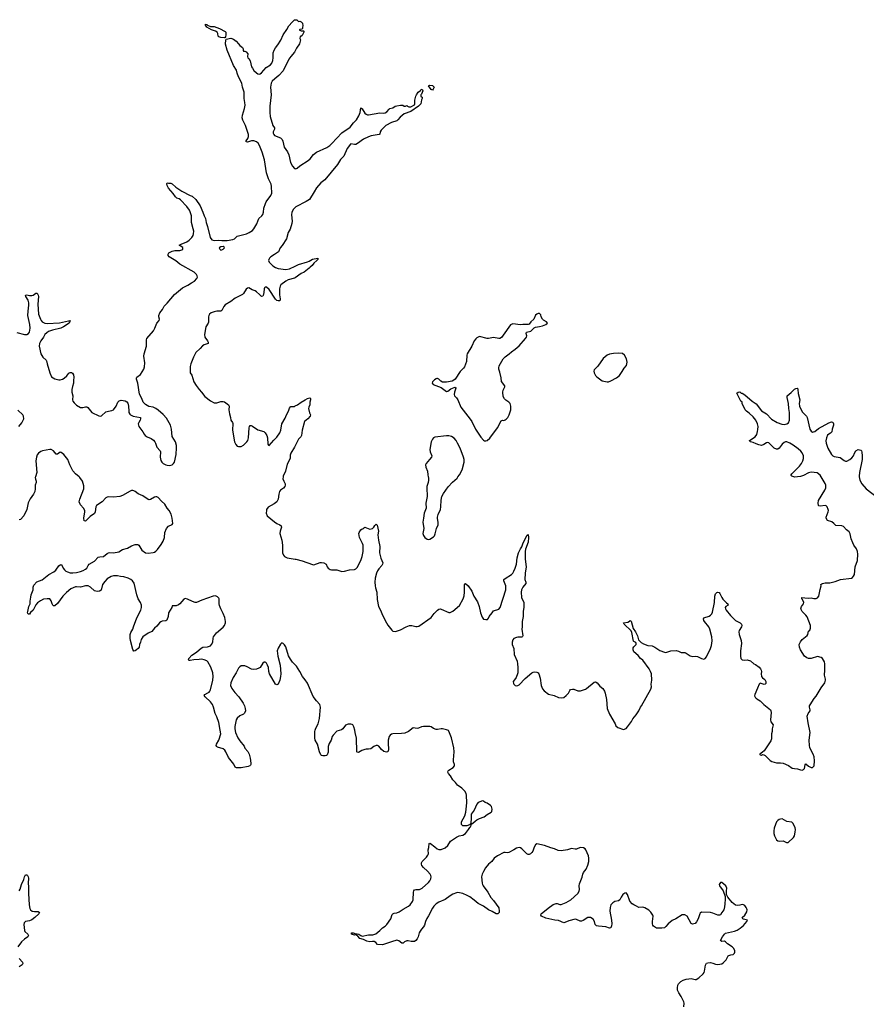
# Model space of a CAD drawing. Header units: inches. Extents: x 1954800 to 2060275, y 904969 to 1016298.
# Tile 19 of 77: x 1995677 to 2008956, y 931731 to 947167. Entities that reach past the tile are written whole.
import ezdxf

# ---------------------------------------------------------------- set-up
doc = ezdxf.new("R2010")
doc.units = ezdxf.units.IN
doc.header["$MEASUREMENT"] = 0
for name, color, linetype in [('B9993', 7, 'Continuous'), ('B9994', 7, 'Continuous'), ('C0903', 7, 'Continuous'), ('C0904', 7, 'Continuous')]:
    doc.layers.add(name, color=color, linetype=linetype)

msp = doc.modelspace()

# ---------------------------------------------------------------- linework, layer by layer
at = {"layer": 'B9993', "color": 6, "elevation": 600}
for points in [[(1995925, 940000), (1995922, 939990), (1995924, 939964), (1995936, 939930), (1995935, 939910), (1995921, 939870), (1995920, 939810), (1995913, 939770), (1995895, 939730), (1995842, 939658), (1995808, 939592), (1995788, 939490), (1995741, 939390), (1995690, 939334), (1995670, 939324)], [(2000000, 937051), (1999956, 937096), (1999923, 937143), (1999895, 937195), (1999850, 937333), (1999830, 937369), (1999810, 937389), (1999790, 937398), (1999770, 937375), (1999730, 937313), (1999718, 937270), (1999725, 937190), (1999761, 937050), (1999771, 936910), (1999770, 936870), (1999756, 936810), (1999730, 936749), (1999710, 936739), (1999689, 936750), (1999597, 936910), (1999584, 936950), (1999579, 937010), (1999566, 937050), (1999550, 937078), (1999536, 937090), (1999530, 937095), (1999510, 937096), (1999490, 937079), (1999447, 937013), (1999430, 937001), (1999390, 936984), (1999338, 936982), (1999313, 936987), (1999244, 937024), (1999210, 937036), (1999170, 937039), (1999150, 937035), (1999130, 937024), (1999110, 937000), (1999073, 936930), (1999025, 936855), (1998988, 936772), (1998984, 936730), (1999004, 936684), (1999050, 936617), (1999112, 936550), (1999180, 936450), (1999205, 936410), (1999216, 936370), (1999218, 936330), (1999205, 936295), (1999190, 936281), (1999130, 936252), (1999090, 936215), (1999075, 936190), (1999054, 936086), (1999051, 936049), (1999062, 935990), (1999097, 935910), (1999130, 935861), (1999197, 935777), (1999210, 935749), (1999254, 935694), (1999278, 935650), (1999291, 935591), (1999302, 935510), (1999303, 935490), (1999298, 935482), (1999286, 935470), (1999260, 935460), (1999150, 935437), (1999079, 935439), (1999056, 935450), (1999037, 935497), (1998950, 935601), (1998913, 935690), (1998897, 935717), (1998870, 935736), (1998782, 935762), (1998769, 935770), (1998758, 935790), (1998764, 935810), (1998799, 935870), (1998830, 935970), (1998824, 936030), (1998799, 936150), (1998770, 936237), (1998742, 936290), (1998716, 936390), (1998700, 936430), (1998670, 936474), (1998584, 936550), (1998570, 936570), (1998580, 936590), (1998630, 936613), (1998650, 936626), (1998660, 936640), (1998670, 936662), (1998709, 936810), (1998712, 936868), (1998708, 936930), (1998676, 937016), (1998630, 937098), (1998610, 937115), (1998570, 937133), (1998530, 937140), (1998490, 937139), (1998408, 937132), (1998350, 937120), (1998330, 937123), (1998324, 937130), (1998329, 937150), (1998377, 937203), (1998448, 937250), (1998490, 937290), (1998525, 937315), (1998550, 937329), (1998625, 937335), (1998671, 937349), (1998687, 937370), (1998705, 937410), (1998710, 937470), (1998718, 937490), (1998766, 937554), (1998870, 937645), (1998890, 937670), (1998903, 937710), (1998904, 937730), (1998894, 937794), (1998870, 937859), (1998830, 937929), (1998810, 937982), (1998806, 938010), (1998807, 938087), (1998800, 938100), (1998778, 938118), (1998750, 938134), (1998710, 938132), (1998532, 938068), (1998448, 938032), (1998430, 938032), (1998386, 938046), (1998310, 938083), (1998270, 938093), (1998250, 938085), (1998190, 938009), (1998170, 937993), (1998130, 937979), (1998070, 937978), (1998061, 937950), (1998009, 937870), (1998008, 937810), (1997987, 937753), (1997970, 937743), (1997910, 937737), (1997890, 937727), (1997869, 937711), (1997830, 937660), (1997792, 937628), (1997750, 937578), (1997690, 937550), (1997607, 937493), (1997581, 937450), (1997571, 937410), (1997555, 937370), (1997549, 937330), (1997533, 937307), (1997511, 937289), (1997490, 937274), (1997470, 937268), (1997450, 937293), (1997413, 937433), (1997408, 937470), (1997411, 937529), (1997421, 937559), (1997450, 937610), (1997461, 937650), (1997516, 937790), (1997576, 937910), (1997586, 937950), (1997587, 937987), (1997571, 938030), (1997536, 938090), (1997512, 938152), (1997475, 938335), (1997448, 938370), (1997421, 938390), (1997380, 938410), (1997310, 938430), (1997256, 938436), (1997210, 938447), (1997150, 938446), (1997110, 938436), (1997050, 938401), (1997010, 938361), (1996978, 938310), (1996954, 938226), (1996930, 938207), (1996890, 938203), (1996850, 938211), (1996788, 938270), (1996750, 938291), (1996710, 938290), (1996630, 938273), (1996570, 938278), (1996550, 938275), (1996478, 938242), (1996410, 938188), (1996352, 938130), (1996270, 938016), (1996230, 937976), (1996210, 937979), (1996199, 937990), (1996187, 938010), (1996170, 938058), (1996150, 938088), (1996110, 938089), (1996050, 938081), (1996002, 938058), (1995955, 938025), (1995928, 937992), (1995889, 937911), (1995848, 937872), (1995830, 937848), (1995810, 937848), (1995802, 937870), (1995804, 937890), (1995821, 937970), (1995839, 938010), (1995839, 938050), (1995850, 938116), (1995859, 938150), (1995890, 938230), (1995890, 938270), (1995900, 938300), (1995945, 938355), (1996030, 938385), (1996132, 938470), (1996211, 938509), (1996242, 938538), (1996290, 938604), (1996310, 938621), (1996330, 938625), (1996345, 938605), (1996360, 938570), (1996382, 938542), (1996402, 938522), (1996429, 938509), (1996470, 938497), (1996510, 938494), (1996570, 938502), (1996630, 938517), (1996673, 938530), (1996710, 938551), (1996728, 938570), (1996750, 938612), (1996767, 938633), (1996850, 938678), (1996910, 938739), (1996934, 938746), (1996990, 938753), (1997050, 938800), (1997070, 938808), (1997090, 938812), (1997150, 938809), (1997230, 938827), (1997290, 938859), (1997370, 938881), (1997430, 938918), (1997490, 938942), (1997530, 938941), (1997545, 938930), (1997591, 938851), (1997650, 938807), (1997690, 938804), (1997770, 938813), (1997790, 938820), (1997810, 938833), (1997837, 938863), (1997898, 938942), (1997928, 938990), (1997951, 939050), (1997956, 939130), (1997980, 939190), (1998010, 939225), (1998069, 939251), (1998081, 939270), (1998070, 939350), (1998053, 939413), (1998022, 939470), (1997990, 939508), (1997954, 939570), (1997900, 939620), (1997850, 939677), (1997830, 939687), (1997810, 939689), (1997790, 939683), (1997730, 939645), (1997710, 939641), (1997690, 939646), (1997610, 939700), (1997534, 939734), (1997490, 939770), (1997470, 939782), (1997450, 939788), (1997430, 939785), (1997410, 939777), (1997290, 939707), (1997250, 939690), (1997150, 939684), (1997070, 939686), (1997050, 939683), (1997030, 939672), (1996973, 939607), (1996882, 939550), (1996870, 939530), (1996860, 939450), (1996852, 939428), (1996782, 939378), (1996710, 939304), (1996690, 939308), (1996684, 939350), (1996701, 939450), (1996700, 939470), (1996676, 939510), (1996630, 939560), (1996611, 939610), (1996618, 939650), (1996681, 939810), (1996681, 939861), (1996662, 939930), (1996622, 939990), (1996610, 940000)], [(1999810, 940000), (1999807, 939970), (1999818, 939930), (1999839, 939890), (1999842, 939870), (1999837, 939850), (1999817, 939823), (1999770, 939790), (1999754, 939770), (1999740, 939730), (1999732, 939650), (1999709, 939610), (1999670, 939576), (1999575, 939525), (1999550, 939490), (1999546, 939470), (1999543, 939430), (1999557, 939390), (1999673, 939293), (1999712, 939270), (1999757, 939250), (1999780, 939230), (1999781, 939210), (1999762, 939150), (1999757, 939110), (1999789, 939010), (1999800, 938930), (1999799, 938810), (1999813, 938773), (1999832, 938750), (1999870, 938728), (2000000, 938711)], [(1995667, 933510), (1995683, 933537), (1995706, 933610), (1995741, 933690), (1995750, 933731), (1995770, 933759), (1995790, 933763), (1995801, 933750), (1995810, 933731), (1995813, 933710), (1995809, 933631), (1995815, 933570), (1995813, 933467), (1995826, 933290), (1995835, 933235), (1995848, 933210), (1995872, 933192), (1995910, 933185), (1995968, 933188), (1995987, 933170), (1995976, 933150), (1995914, 933090), (1995870, 933057), (1995830, 933040), (1995770, 933031), (1995746, 933010), (1995741, 932981), (1995750, 932886), (1995757, 932870), (1995805, 932830), (1995817, 932810), (1995805, 932790), (1995750, 932752), (1995708, 932710), (1995650, 932630)], [(1995670, 932450), (1995722, 932390), (1995728, 932370), (1995714, 932350), (1995670, 932320)]]:
    msp.add_lwpolyline(points, dxfattribs=at)
at = {"layer": 'B9994', "color": 6, "elevation": 600}
for points in [[(1995630, 942264), (1995750, 942233), (1995790, 942231), (1995814, 942246), (1995831, 942270), (1995843, 942330), (1995836, 942390), (1995807, 942530), (1995810, 942598), (1995823, 942690), (1995821, 942730), (1995810, 942770), (1995772, 942830), (1995770, 942850), (1995790, 942855), (1995830, 942841), (1995870, 942841), (1995890, 942850), (1995930, 942879), (1995950, 942879), (1995968, 942850), (1995973, 942830), (1995964, 942710), (1995973, 942550), (1996001, 942470), (1996013, 942450), (1996032, 942432), (1996070, 942411), (1996110, 942405), (1996304, 942416), (1996445, 942445), (1996456, 942444), (1996471, 942450), (1996464, 942436), (1996466, 942430), (1996453, 942410), (1996366, 942350), (1996320, 942330), (1996190, 942301), (1996130, 942277), (1996101, 942259), (1996074, 942230), (1996051, 942189), (1996007, 942130), (1995987, 942090), (1995982, 942050), (1996011, 941930), (1996039, 941879), (1996090, 941830), (1996097, 941817), (1996107, 941770), (1996148, 941630), (1996178, 941570), (1996200, 941550), (1996230, 941535), (1996290, 941519), (1996310, 941519), (1996350, 941531), (1996373, 941547), (1996416, 941584), (1996450, 941624), (1996470, 941637), (1996490, 941637), (1996506, 941626), (1996519, 941599), (1996524, 941564), (1996520, 941510), (1996523, 941470), (1996504, 941416), (1996496, 941370), (1996497, 941330), (1996509, 941270), (1996504, 941210), (1996510, 941185), (1996530, 941160), (1996570, 941123), (1996630, 941087), (1996670, 941085), (1996710, 941096), (1996730, 941096), (1996748, 941088), (1996810, 941010), (1996917, 940957), (1996947, 940953), (1996962, 940958), (1997030, 941018), (1997069, 941031), (1997122, 941038), (1997146, 941050), (1997190, 941108), (1997218, 941170), (1997236, 941190), (1997270, 941200), (1997298, 941198), (1997331, 941191), (1997357, 941177), (1997373, 941153), (1997385, 941110), (1997388, 941028), (1997390, 941010), (1997403, 940983), (1997415, 940970), (1997456, 940950), (1997570, 940930), (1997573, 940910), (1997568, 940890), (1997546, 940854), (1997538, 940830), (1997539, 940810), (1997547, 940787), (1997607, 940707), (1997628, 940670), (1997647, 940650), (1997678, 940630), (1997741, 940601), (1997776, 940576), (1997799, 940550), (1997809, 940530), (1997826, 940466), (1997879, 940410), (1997884, 940390), (1997879, 940310), (1997890, 940257), (1997905, 940230), (1997928, 940210), (1997970, 940189), (1997990, 940181), (1998030, 940176), (1998070, 940190), (1998091, 940209), (1998104, 940230), (1998130, 940350), (1998137, 940457), (1998135, 940490), (1998119, 940550), (1998071, 940631), (1998057, 940750), (1998043, 940810), (1997980, 940920), (1997930, 940979), (1997850, 941045), (1997810, 941072), (1997769, 941090), (1997704, 941104), (1997653, 941133), (1997616, 941170), (1997592, 941230), (1997554, 941294), (1997532, 941470), (1997510, 941530), (1997510, 941550), (1997516, 941564), (1997570, 941604), (1997622, 941690), (1997636, 941724), (1997641, 941790), (1997624, 941890), (1997631, 941929), (1997664, 942050), (1997666, 942150), (1997670, 942170), (1997776, 942290), (1997798, 942330), (1997830, 942407), (1997867, 942450), (1997870, 942470), (1997860, 942510), (1997860, 942530), (1997874, 942570), (1997915, 942625), (1997942, 942678), (1997990, 942723), (1998103, 942857), (1998230, 942965), (1998316, 943004), (1998370, 943042), (1998421, 943070), (1998457, 943110), (1998464, 943130), (1998463, 943150), (1998452, 943170), (1998436, 943190), (1998412, 943210), (1998190, 943334), (1998125, 943385), (1998023, 943450), (1998006, 943470), (1998005, 943490), (1998019, 943510), (1998036, 943524), (1998070, 943539), (1998110, 943551), (1998190, 943549), (1998234, 943566), (1998238, 943570), (1998234, 943594), (1998181, 943630), (1998212, 943650), (1998297, 943683), (1998336, 943710), (1998375, 943750), (1998397, 943783), (1998405, 943810), (1998407, 943850), (1998400, 943890), (1998370, 943990), (1998372, 944090), (1998353, 944153), (1998340, 944180), (1998299, 944239), (1998201, 944341), (1998177, 944357), (1998144, 944370), (1998119, 944390), (1998082, 944442), (1998010, 944527), (1997988, 944570), (1997984, 944596), (1997991, 944611), (1998010, 944602), (1998050, 944603), (1998070, 944595), (1998124, 944544), (1998218, 944478), (1998350, 944410), (1998380, 944400), (1998438, 944350), (1998510, 944248), (1998552, 944150), (1998570, 944090), (1998589, 944049), (1998600, 943990), (1998624, 943924), (1998665, 943750), (1998690, 943716), (1998730, 943704), (1998790, 943709), (1998850, 943703), (1998930, 943705), (1999020, 943720), (1999047, 943733), (1999090, 943774), (1999232, 943810), (1999276, 943830), (1999330, 943864), (1999350, 943889), (1999395, 943965), (1999428, 944052), (1999473, 944090), (1999490, 944113), (1999500, 944150), (1999506, 944210), (1999534, 944286), (1999545, 944310), (1999616, 944410), (1999630, 944450), (1999629, 944550), (1999622, 944590), (1999581, 944670), (1999546, 944766), (1999517, 944970), (1999481, 945090), (1999437, 945197), (1999415, 945230), (1999391, 945251), (1999350, 945270), (1999313, 945267), (1999250, 945248), (1999229, 945250), (1999229, 945270), (1999253, 945307), (1999264, 945336), (1999267, 945370), (1999217, 945510), (1999175, 945590), (1999166, 945630), (1999171, 945670), (1999205, 945775), (1999214, 945826), (1999211, 945870), (1999196, 945930), (1999196, 946030), (1999172, 946108), (1999159, 946170), (1999110, 946269), (1999089, 946330), (1999078, 946378), (1999032, 946450), (1998930, 946689), (1998905, 946785), (1998911, 946849), (1998917, 946863), (1998990, 946878), (1999030, 946863), (1999073, 946830), (1999111, 946790), (1999130, 946761), (1999171, 946730), (1999182, 946710), (1999182, 946690), (1999190, 946674), (1999210, 946672), (1999230, 946662), (1999256, 946630), (1999251, 946590), (1999258, 946570), (1999270, 946558), (1999290, 946521), (1999315, 946430), (1999327, 946407), (1999352, 946372), (1999390, 946333), (1999410, 946317), (1999434, 946314), (1999450, 946318), (1999470, 946332), (1999544, 946416), (1999610, 946458), (1999634, 946486), (1999648, 946530), (1999654, 946570), (1999655, 946650), (1999670, 946690), (1999690, 946727), (1999728, 946772), (1999775, 946845), (1999810, 946931), (1999867, 947013), (1999897, 947070), (1999950, 947130), (1999990, 947165), (2000000, 947166)], [(2000000, 946679), (1999990, 946659), (1999928, 946592), (1999896, 946550), (1999810, 946367), (1999744, 946290), (1999679, 946241), (1999638, 946202), (1999622, 946170), (1999612, 946110), (1999621, 945990), (1999600, 945810), (1999600, 945710), (1999606, 945650), (1999650, 945511), (1999676, 945470), (1999673, 945450), (1999655, 945410), (1999654, 945390), (1999661, 945370), (1999676, 945350), (1999770, 945313), (1999795, 945290), (1999805, 945265), (1999828, 945170), (1999877, 945097), (1999899, 945050), (1999925, 944930), (1999958, 944870), (1999990, 944834), (2000000, 944832)], [(2000000, 944224), (1999970, 944195), (1999947, 944150), (1999938, 944110), (1999950, 944010), (1999947, 943970), (1999917, 943883), (1999888, 943830), (1999862, 943730), (1999793, 943627), (1999762, 943590), (1999735, 943530), (1999675, 943485), (1999614, 943450), (1999595, 943430), (1999583, 943410), (1999578, 943390), (1999590, 943364), (1999650, 943309), (1999690, 943281), (1999730, 943266), (1999850, 943253), (1999910, 943262), (2000000, 943304)], [(2000000, 943122), (1999990, 943115), (1999890, 943087), (1999854, 943070), (1999775, 943010), (1999761, 942990), (1999752, 942950), (1999754, 942854), (1999764, 942790), (1999761, 942770), (1999750, 942759), (1999730, 942758), (1999710, 942766), (1999690, 942784), (1999590, 942936), (1999550, 942972), (1999530, 942975), (1999517, 942963), (1999510, 942950), (1999505, 942890), (1999495, 942845), (1999490, 942833), (1999470, 942827), (1999440, 942860), (1999390, 942903), (1999370, 942914), (1999321, 942930), (1999270, 942965), (1999250, 942959), (1999230, 942945), (1999186, 942874), (1999170, 942860), (1999059, 942801), (1998987, 942750), (1998901, 942699), (1998877, 942670), (1998850, 942608), (1998830, 942599), (1998770, 942599), (1998730, 942589), (1998679, 942570), (1998652, 942550), (1998642, 942530), (1998638, 942510), (1998640, 942450), (1998636, 942424), (1998632, 942408), (1998597, 942350), (1998575, 942230), (1998581, 942190), (1998625, 942130), (1998634, 942110), (1998631, 942090), (1998570, 942070), (1998545, 942055), (1998506, 942010), (1998439, 941950), (1998403, 941877), (1998360, 941770), (1998353, 941730), (1998353, 941633), (1998375, 941595), (1998410, 941491), (1998445, 941430), (1998490, 941367), (1998530, 941330), (1998580, 941260), (1998670, 941194), (1998730, 941163), (1998750, 941158), (1998770, 941160), (1998830, 941180), (1998870, 941180), (1998890, 941176), (1998954, 941130), (1998963, 941110), (1998957, 941050), (1998966, 940990), (1998985, 940930), (1998991, 940890), (1999014, 940854), (1999018, 940838), (1999015, 940730), (1999047, 940547), (1999066, 940506), (1999090, 940483), (1999110, 940476), (1999150, 940478), (1999185, 940495), (1999241, 940550), (1999254, 940570), (1999266, 940614), (1999275, 940770), (1999281, 940790), (1999293, 940807), (1999310, 940807), (1999330, 940797), (1999410, 940736), (1999509, 940709), (1999530, 940691), (1999552, 940650), (1999566, 940610), (1999571, 940511), (1999578, 940498), (1999590, 940491), (1999663, 940577), (1999710, 940624), (1999757, 940690), (1999773, 940730), (1999791, 940830), (1999840, 940920), (1999860, 940970), (1999894, 941030), (1999910, 941078), (1999923, 941097), (1999930, 941103), (1999990, 941105), (2000000, 941111)], [(1995663, 940790), (1995710, 940846), (1995722, 940870), (1995740, 940910), (1995738, 940950), (1995727, 940970), (1995650, 941047)], [(1996610, 940000), (1996550, 940049), (1996512, 940092), (1996461, 940190), (1996450, 940229), (1996432, 940270), (1996370, 940350), (1996330, 940380), (1996310, 940385), (1996290, 940373), (1996270, 940354), (1996250, 940356), (1996208, 940410), (1996170, 940429), (1996150, 940429), (1996034, 940406), (1996010, 940397), (1995970, 940371), (1995950, 940344), (1995939, 940310), (1995930, 940250), (1995946, 940070), (1995925, 940000)], [(2000000, 940487), (1999990, 940467), (1999929, 940370), (1999921, 940339), (1999919, 940290), (1999870, 940200), (1999846, 940090), (1999811, 940009), (1999810, 940000)]]:
    msp.add_lwpolyline(points, dxfattribs=at)
for points in [[(1998890, 946884), (1998830, 946890), (1998801, 946901), (1998791, 946911), (1998785, 946950), (1998772, 946972), (1998750, 946985), (1998686, 947010), (1998615, 947050), (1998590, 947084), (1998590, 947096), (1998610, 947094), (1998622, 947082), (1998670, 947063), (1998730, 947058), (1998810, 947030), (1998901, 946981), (1998910, 946970), (1998909, 946930), (1998904, 946896), (1998896, 946884)], [(1998870, 943609), (1998830, 943606), (1998807, 943590), (1998816, 943570), (1998830, 943556), (1998850, 943557), (1998870, 943568), (1998889, 943590), (1998882, 943602)]]:
    msp.add_lwpolyline(points, close=True, dxfattribs=at)
at = {"layer": 'C0903', "color": 6}
for points, elevation in [([(2000000, 938711), (2000006, 938710), (2000110, 938685), (2000270, 938624), (2000290, 938623), (2000390, 938657), (2000410, 938659), (2000450, 938654), (2000485, 938630), (2000501, 938590), (2000515, 938570), (2000548, 938550), (2000570, 938543), (2000650, 938540), (2000730, 938516), (2000770, 938520), (2000850, 938542), (2000930, 938549), (2000950, 938558), (2000970, 938580), (2001027, 938690), (2001051, 938750), (2001066, 938830), (2001063, 938930), (2001056, 938956), (2001009, 939050), (2000997, 939110), (2001002, 939130), (2001030, 939167), (2001050, 939184), (2001069, 939190), (2001077, 939203), (2001089, 939211), (2001170, 939180), (2001210, 939192), (2001234, 939210), (2001250, 939238), (2001270, 939259), (2001284, 939244), (2001307, 939150), (2001297, 939090), (2001306, 939010), (2001325, 938910), (2001319, 938810), (2001343, 938723), (2001372, 938650), (2001368, 938630), (2001355, 938610), (2001310, 938557), (2001290, 938526), (2001275, 938490), (2001253, 938410), (2001250, 938350), (2001253, 938293), (2001259, 938259), (2001279, 938190), (2001285, 938075), (2001307, 937970), (2001337, 937910), (2001367, 937830), (2001429, 937709), (2001450, 937674), (2001514, 937594), (2001530, 937582), (2001570, 937578), (2001650, 937604), (2001741, 937650), (2001790, 937669), (2001830, 937672), (2001890, 937655), (2001910, 937654), (2001939, 937661), (2002130, 937793), (2002180, 937860), (2002229, 937911), (2002250, 937926), (2002270, 937931), (2002290, 937927), (2002410, 937874), (2002430, 937873), (2002470, 937892), (2002575, 937985), (2002632, 938088), (2002647, 938133), (2002656, 938190), (2002653, 938307), (2002658, 938322), (2002670, 938326), (2002713, 938290), (2002769, 938210), (2002798, 938130), (2002860, 938040), (2002885, 937970), (2002907, 937867), (2002930, 937798), (2002950, 937771), (2002990, 937762), (2003014, 937766), (2003030, 937782), (2003042, 937810), (2003090, 937866), (2003110, 937901), (2003190, 937928), (2003211, 937950), (2003303, 938230), (2003300, 938290), (2003269, 938370), (2003270, 938390), (2003291, 938409), (2003390, 938468), (2003410, 938488), (2003430, 938524), (2003451, 938570), (2003471, 938630), (2003478, 938730), (2003500, 938810), (2003531, 938870), (2003555, 938905), (2003570, 938952), (2003630, 939080), (2003650, 939094), (2003657, 939050), (2003654, 938974), (2003613, 938867), (2003604, 938830), (2003604, 938710), (2003623, 938590), (2003608, 938488), (2003600, 938390), (2003616, 938350), (2003616, 938330), (2003568, 938272), (2003550, 938230), (2003541, 938190), (2003548, 938110), (2003582, 938030), (2003586, 938006), (2003585, 937955), (2003574, 937890), (2003573, 937810), (2003561, 937730), (2003561, 937650), (2003552, 937610), (2003567, 937510), (2003563, 937497), (2003553, 937487), (2003490, 937488), (2003470, 937484), (2003430, 937465), (2003410, 937443), (2003400, 937410), (2003404, 937370), (2003430, 937310), (2003435, 937215), (2003478, 937110), (2003487, 937070), (2003491, 937010), (2003492, 936930), (2003487, 936910), (2003464, 936856), (2003422, 936798), (2003418, 936790), (2003422, 936762), (2003429, 936749), (2003450, 936727), (2003470, 936725), (2003490, 936730), (2003510, 936742), (2003603, 936837), (2003710, 936928), (2003730, 936939), (2003750, 936943), (2003790, 936940), (2003810, 936926), (2003820, 936910), (2003842, 936842), (2003858, 936730), (2003879, 936679), (2003904, 936644), (2003974, 936594), (2004061, 936570), (2004130, 936542), (2004170, 936535), (2004210, 936543), (2004250, 936572), (2004287, 936610), (2004304, 936650), (2004316, 936664), (2004350, 936674), (2004368, 936672), (2004430, 936647), (2004475, 936645), (2004550, 936670), (2004570, 936681), (2004690, 936779), (2004710, 936784), (2004733, 936770), (2004779, 936719), (2004822, 936682), (2004850, 936641), (2004861, 936610), (2004880, 936510), (2004890, 936370), (2004930, 936279), (2005015, 936130), (2005030, 936096), (2005058, 936070), (2005150, 936037), (2005190, 936057), (2005210, 936081), (2005273, 936167), (2005295, 936205), (2005349, 936271), (2005388, 936330), (2005413, 936387), (2005430, 936411), (2005575, 936670), (2005585, 936710), (2005580, 936750), (2005594, 936810), (2005586, 936910), (2005572, 936950), (2005550, 936990), (2005450, 937126), (2005417, 937150), (2005380, 937200), (2005310, 937258), (2005300, 937290), (2005300, 937320), (2005310, 937337), (2005345, 937370), (2005349, 937390), (2005343, 937403), (2005310, 937417), (2005306, 937426), (2005280, 937560), (2005268, 937588), (2005160, 937690), (2005149, 937710), (2005216, 937724), (2005242, 937738), (2005250, 937747), (2005270, 937738), (2005302, 937622), (2005338, 937570), (2005369, 937510), (2005385, 937445), (2005402, 937422), (2005424, 937404), (2005462, 937382), (2005530, 937357), (2005595, 937350), (2005639, 937330), (2005720, 937280), (2005790, 937249), (2005810, 937248), (2005890, 937275), (2005976, 937276), (2006008, 937268), (2006050, 937248), (2006110, 937244), (2006130, 937237), (2006193, 937193), (2006230, 937186), (2006270, 937190), (2006310, 937184), (2006370, 937153), (2006410, 937141), (2006430, 937151), (2006450, 937176), (2006513, 937310), (2006530, 937358), (2006540, 937430), (2006534, 937490), (2006504, 937610), (2006484, 937650), (2006420, 937730), (2006408, 937750), (2006404, 937776), (2006410, 937792), (2006490, 937818), (2006511, 937830), (2006531, 937850), (2006542, 937878), (2006577, 938030), (2006582, 938130), (2006590, 938165), (2006610, 938189), (2006630, 938191), (2006646, 938186), (2006661, 938170), (2006688, 938108), (2006704, 938084), (2006763, 938023), (2006782, 938010), (2006787, 937990), (2006752, 937968), (2006741, 937950), (2006746, 937930), (2006760, 937910), (2006827, 937827), (2006904, 937750), (2006934, 937730), (2006977, 937710), (2006998, 937690), (2007002, 937670), (2006997, 937650), (2006962, 937590), (2006958, 937570), (2006962, 937530), (2006995, 937435), (2007001, 937390), (2006983, 937270), (2006981, 937190), (2006987, 937150), (2007010, 937129), (2007050, 937125), (2007090, 937129), (2007138, 937118), (2007190, 937070), (2007216, 937056), (2007274, 937014), (2007296, 936990), (2007307, 936970), (2007311, 936950), (2007307, 936910), (2007315, 936870), (2007330, 936850), (2007365, 936825), (2007380, 936790), (2007378, 936762), (2007370, 936749), (2007356, 936744), (2007290, 936764), (2007274, 936750), (2007252, 936688), (2007206, 936590), (2007205, 936565), (2007218, 936538), (2007231, 936530), (2007238, 936518), (2007290, 936491), (2007351, 936430), (2007451, 936350), (2007461, 936330), (2007464, 936304), (2007451, 936190), (2007460, 936160), (2007496, 936110), (2007478, 936050), (2007481, 936010), (2007468, 935970), (2007467, 935893), (2007458, 935862), (2007354, 935706), (2007330, 935682), (2007306, 935670), (2007286, 935650), (2007287, 935647), (2007290, 935642), (2007310, 935638), (2007330, 935645), (2007350, 935641), (2007370, 935631), (2007450, 935551), (2007475, 935535), (2007550, 935519), (2007610, 935518), (2007651, 935510), (2007736, 935476), (2007795, 935435), (2007830, 935426), (2007877, 935423), (2007925, 935405), (2007950, 935402), (2007970, 935410), (2007986, 935430), (2007996, 935484), (2008010, 935501), (2008050, 935465), (2008090, 935442), (2008110, 935444), (2008130, 935459), (2008136, 935470), (2008144, 935550), (2008138, 935610), (2008124, 935650), (2008090, 935709), (2008070, 935757), (2008063, 935790), (2008061, 935870), (2008075, 935990), (2008043, 936143), (2008030, 936250), (2008045, 936290), (2008074, 936330), (2008076, 936350), (2008064, 936390), (2008066, 936410), (2008074, 936426), (2008137, 936523), (2008170, 936562), (2008246, 936694), (2008307, 936770), (2008316, 936810), (2008315, 936830), (2008298, 936890), (2008305, 936970), (2008307, 937070), (2008299, 937099), (2008271, 937151), (2008247, 937167), (2008190, 937182), (2008090, 937151), (2008050, 937152), (2008022, 937162), (2007988, 937190), (2007926, 937286), (2007906, 937330), (2007902, 937370), (2007924, 937416), (2007950, 937450), (2008028, 937512), (2008038, 937530), (2008050, 937579), (2008070, 937595), (2008082, 937630), (2008079, 937670), (2008030, 937807), (2008010, 937834), (2007952, 937890), (2007938, 937910), (2007931, 937930), (2007939, 937970), (2007969, 938010), (2007974, 938030), (2007957, 938077), (2007945, 938090), (2007946, 938110), (2007990, 938101), (2008042, 938098), (2008090, 938101), (2008133, 938093), (2008170, 938095), (2008190, 938105), (2008210, 938130), (2008230, 938232), (2008249, 938290), (2008245, 938310), (2008257, 938323), (2008268, 938330), (2008310, 938338), (2008382, 938338), (2008470, 938358), (2008554, 938390), (2008726, 938414), (2008738, 938422), (2008758, 938442), (2008771, 938470), (2008780, 938590), (2008818, 938690), (2008822, 938790), (2008816, 938830), (2008805, 938870), (2008761, 938930), (2008745, 938965), (2008720, 939030), (2008705, 939105), (2008690, 939136), (2008648, 939168), (2008600, 939220), (2008570, 939231), (2008479, 939239), (2008466, 939246), (2008447, 939270), (2008415, 939295), (2008350, 939316), (2008325, 939350), (2008325, 939370), (2008358, 939450), (2008361, 939470), (2008360, 939490), (2008343, 939530), (2008326, 939546), (2008310, 939553), (2008230, 939540), (2008210, 939545), (2008206, 939550), (2008200, 939590), (2008206, 939630), (2008305, 939790), (2008322, 939830), (2008319, 939870), (2008310, 939895), (2008247, 940000)], 600), ([(2002085, 940000), (2002088, 939988), (2002091, 939950), (2002085, 939910), (2002064, 939850), (2002061, 939830), (2002069, 939690), (2002050, 939590), (2002051, 939510), (2002023, 939430), (2002013, 939350), (2001998, 939290), (2002016, 939190), (2002003, 939110), (2002010, 939079), (2002030, 939047), (2002070, 939023), (2002090, 939020), (2002110, 939025), (2002170, 939060), (2002183, 939077), (2002195, 939105), (2002214, 939190), (2002239, 939250), (2002243, 939290), (2002230, 939349), (2002230, 939370), (2002242, 939410), (2002280, 939490), (2002285, 939530), (2002287, 939633), (2002299, 939690), (2002323, 939737), (2002397, 939843), (2002465, 939915), (2002538, 939982), (2002551, 940000)], 700), ([(2007876, 940000), (2007830, 939997), (2007820, 940000)], 600), ([(2008846, 940000), (2008855, 939950), (2008885, 939890), (2008954, 939810), (2009130, 939678)], 600), ([(2006096, 931690), (2006099, 931750), (2006093, 931770), (2006052, 931852), (2006014, 931910), (2005997, 931950), (2005993, 931990), (2006002, 932030), (2006012, 932050), (2006026, 932070), (2006048, 932090), (2006086, 932110), (2006130, 932125), (2006170, 932132), (2006210, 932133), (2006270, 932120), (2006290, 932122), (2006330, 932144), (2006398, 932210), (2006412, 932230), (2006420, 932250), (2006433, 932347), (2006450, 932375), (2006470, 932382), (2006510, 932384), (2006550, 932376), (2006590, 932361), (2006630, 932356), (2006690, 932367), (2006716, 932384), (2006760, 932430), (2006791, 932489), (2006802, 932498), (2006830, 932508), (2006870, 932511), (2006889, 932530), (2006895, 932550), (2006894, 932574), (2006873, 932610), (2006853, 932630), (2006781, 932681), (2006749, 932710), (2006730, 932719), (2006690, 932715), (2006669, 932730), (2006700, 932790), (2006730, 932830), (2006750, 932848), (2006890, 932880), (2006930, 932894), (2006976, 932924), (2007030, 932967), (2007082, 933030), (2007092, 933052), (2007030, 933066), (2007022, 933070), (2007009, 933090), (2007049, 933130), (2007080, 933180), (2007086, 933214), (2007084, 933230), (2007074, 933250), (2007050, 933279), (2007030, 933289), (2007010, 933294), (2006975, 933285), (2006930, 933282), (2006907, 933287), (2006850, 933325), (2006783, 933410), (2006762, 933450), (2006763, 933510), (2006769, 933550), (2006752, 933590), (2006690, 933639), (2006681, 933639), (2006670, 933638), (2006657, 933623), (2006651, 933610), (2006655, 933590), (2006711, 933510), (2006740, 933420), (2006742, 933382), (2006738, 933302), (2006726, 933230), (2006719, 933210), (2006689, 933171), (2006670, 933134), (2006652, 933128), (2006630, 933128), (2006550, 933158), (2006510, 933168), (2006370, 933175), (2006350, 933162), (2006344, 933150), (2006317, 933070), (2006294, 933026), (2006270, 933000), (2006250, 932990), (2006228, 932988), (2006210, 932999), (2006144, 933110), (2006110, 933131), (2006070, 933135), (2005968, 933072), (2005910, 933045), (2005850, 932990), (2005812, 932948), (2005790, 932932), (2005750, 932923), (2005690, 932922), (2005667, 932927), (2005618, 932958), (2005608, 932970), (2005602, 932990), (2005602, 933030), (2005612, 933110), (2005608, 933130), (2005577, 933177), (2005545, 933205), (2005483, 933243), (2005450, 933254), (2005390, 933247), (2005350, 933271), (2005308, 933288), (2005284, 933304), (2005247, 933350), (2005211, 933451), (2005190, 933477), (2005170, 933473), (2005139, 933450), (2005110, 933413), (2005088, 933370), (2005070, 933352), (2005010, 933342), (2004979, 933321), (2004949, 933290), (2004937, 933250), (2004936, 933190), (2004960, 933050), (2004965, 932990), (2004961, 932959), (2004950, 932930), (2004930, 932927), (2004870, 932946), (2004754, 932954), (2004722, 932962), (2004703, 932983), (2004692, 933030), (2004670, 933067), (2004630, 933093), (2004590, 933090), (2004516, 933044), (2004490, 933036), (2004470, 933036), (2004410, 933060), (2004390, 933063), (2004290, 933042), (2004230, 933013), (2004210, 933009), (2004130, 933047), (2004070, 933048), (2003930, 933080), (2003864, 933110), (2003849, 933130), (2003855, 933150), (2003863, 933157), (2003911, 933189), (2003964, 933236), (2004047, 933293), (2004090, 933313), (2004110, 933312), (2004150, 933295), (2004170, 933295), (2004250, 933325), (2004324, 933370), (2004430, 933466), (2004450, 933504), (2004457, 933530), (2004454, 933590), (2004458, 933622), (2004497, 933723), (2004510, 933771), (2004523, 933797), (2004560, 933850), (2004587, 933910), (2004602, 933970), (2004604, 934024), (2004597, 934057), (2004555, 934155), (2004545, 934170), (2004522, 934182), (2004470, 934188), (2004410, 934162), (2004390, 934161), (2004330, 934171), (2004267, 934153), (2004170, 934136), (2004123, 934143), (2004068, 934168), (2004010, 934182), (2003910, 934220), (2003790, 934247), (2003768, 934232), (2003748, 934192), (2003727, 934133), (2003710, 934109), (2003690, 934089), (2003670, 934081), (2003650, 934081), (2003630, 934089), (2003554, 934170), (2003530, 934185), (2003510, 934189), (2003470, 934179), (2003426, 934150), (2003351, 934110), (2003330, 934107), (2003290, 934112), (2003270, 934110), (2003170, 934061), (2003119, 934021), (2003083, 933970), (2003030, 933927), (2002985, 933870), (2002950, 933813), (2002930, 933769), (2002922, 933730), (2002929, 933630), (2002935, 933610), (2002947, 933587), (2003021, 933490), (2003066, 933406), (2003110, 933357), (2003190, 933243), (2003200, 933190), (2003196, 933170), (2003176, 933150), (2003150, 933147), (2003090, 933187), (2003030, 933211), (2002950, 933270), (2002870, 933310), (2002805, 933365), (2002736, 933416), (2002698, 933438), (2002630, 933468), (2002550, 933482), (2002530, 933481), (2002470, 933456), (2002430, 933433), (2002350, 933374), (2002250, 933330), (2002210, 933305), (2002172, 933270), (2002150, 933238), (2002090, 933118), (2002064, 933076), (2002044, 933030), (2002027, 932970), (2002010, 932944), (2001979, 932910), (2001961, 932879), (2001945, 932850), (2001927, 932790), (2001910, 932759), (2001890, 932730), (2001870, 932717), (2001817, 932717), (2001770, 932728), (2001750, 932728), (2001711, 932709), (2001690, 932689), (2001670, 932688), (2001625, 932725), (2001590, 932735), (2001508, 932712), (2001370, 932665), (2001290, 932668), (2001261, 932701), (2001236, 932716), (2001210, 932717), (2001170, 932710), (2001121, 932721), (2001070, 932747), (2001010, 932765), (2000980, 932800), (2000950, 932818), (2000930, 932815), (2000882, 932830), (2000882, 932850), (2000910, 932853), (2000950, 932835), (2000970, 932836), (2000996, 932830), (2001028, 932808), (2001050, 932800), (2001150, 932819), (2001218, 932822), (2001262, 932838), (2001327, 932890), (2001368, 932932), (2001410, 932958), (2001437, 932983), (2001501, 933070), (2001521, 933139), (2001529, 933151), (2001550, 933161), (2001590, 933164), (2001630, 933183), (2001690, 933224), (2001773, 933267), (2001803, 933290), (2001838, 933342), (2001850, 933370), (2001856, 933490), (2001860, 933510), (2001870, 933524), (2001890, 933533), (2001950, 933533), (2001990, 933550), (2002090, 933640), (2002110, 933666), (2002124, 933696), (2002129, 933730), (2002125, 933750), (2002113, 933773), (2002076, 933816), (2002010, 933874), (2001987, 933907), (2001979, 933930), (2001981, 933950), (2001991, 933970), (2002060, 934040), (2002081, 934070), (2002087, 934090), (2002083, 934150), (2002093, 934190), (2002098, 934250), (2002110, 934256), (2002122, 934250), (2002190, 934202), (2002227, 934170), (2002250, 934160), (2002290, 934156), (2002350, 934182), (2002390, 934223), (2002434, 934286), (2002527, 934353), (2002570, 934370), (2002630, 934384), (2002669, 934410), (2002719, 934470), (2002735, 934505), (2002750, 934514), (2002766, 934554), (2002819, 934601), (2002850, 934623), (2002890, 934643), (2002964, 934670), (2003012, 934708), (2003070, 934741), (2003085, 934755), (2003089, 934790), (2003077, 934830), (2003062, 934850), (2003010, 934885), (2002977, 934897), (2002950, 934914), (2002930, 934919), (2002908, 934912), (2002870, 934894), (2002850, 934869), (2002805, 934775), (2002761, 934710), (2002761, 934630), (2002752, 934590), (2002754, 934566), (2002733, 934547), (2002691, 934529), (2002630, 934529), (2002609, 934550), (2002609, 934590), (2002657, 934683), (2002677, 934743), (2002678, 934790), (2002693, 934890), (2002686, 935010), (2002678, 935038), (2002660, 935070), (2002610, 935120), (2002545, 935165), (2002511, 935210), (2002470, 935250), (2002433, 935313), (2002402, 935350), (2002391, 935370), (2002397, 935390), (2002410, 935403), (2002476, 935444), (2002497, 935470), (2002497, 935490), (2002484, 935530), (2002482, 935562), (2002490, 935690), (2002486, 935750), (2002450, 935909), (2002410, 936014), (2002402, 936022), (2002373, 936033), (2002310, 936050), (2002290, 936051), (2002230, 936039), (2002210, 936041), (2002170, 936056), (2002130, 936082), (2002108, 936088), (2002010, 936086), (2001980, 936080), (2001930, 936059), (2001910, 936056), (2001850, 936064), (2001776, 936010), (2001716, 935984), (2001666, 935974), (2001530, 935971), (2001510, 935964), (2001489, 935951), (2001473, 935927), (2001459, 935870), (2001455, 935830), (2001462, 935718), (2001450, 935690), (2001430, 935684), (2001390, 935694), (2001350, 935728), (2001310, 935776), (2001290, 935788), (2001270, 935788), (2001230, 935772), (2001183, 935737), (2001150, 935730), (2001110, 935732), (2001090, 935727), (2001041, 935710), (2000990, 935678), (2000970, 935683), (2000966, 935690), (2000962, 935902), (2000940, 935990), (2000935, 936030), (2000919, 936079), (2000905, 936110), (2000890, 936120), (2000870, 936124), (2000830, 936122), (2000790, 936106), (2000744, 936050), (2000725, 936035), (2000650, 936015), (2000593, 935950), (2000580, 935930), (2000561, 935870), (2000530, 935821), (2000518, 935770), (2000514, 935686), (2000498, 935642), (2000489, 935631), (2000470, 935624), (2000430, 935624), (2000411, 935631), (2000402, 935642), (2000382, 935690), (2000350, 935810), (2000314, 935874), (2000305, 935910), (2000308, 936010), (2000313, 936030), (2000322, 936058), (2000360, 936130), (2000380, 936210), (2000393, 936390), (2000384, 936430), (2000330, 936489), (2000278, 936558), (2000190, 936763), (2000156, 936816), (2000113, 936870), (2000072, 936950), (2000021, 937030), (2000000, 937051)], 600)]:
    msp.add_lwpolyline(points, dxfattribs=dict(at, elevation=elevation))
at = {"layer": 'C0903', "color": 6, "elevation": 600}
msp.add_lwpolyline([(2007636, 934636), (2007610, 934634), (2007590, 934627), (2007567, 934610), (2007550, 934590), (2007531, 934550), (2007513, 934490), (2007507, 934450), (2007508, 934410), (2007517, 934370), (2007549, 934310), (2007570, 934294), (2007590, 934290), (2007650, 934294), (2007707, 934270), (2007730, 934269), (2007813, 934347), (2007828, 934372), (2007841, 934430), (2007844, 934470), (2007839, 934499), (2007807, 934567), (2007790, 934584), (2007710, 934598)], close=True, dxfattribs=at)
at = {"layer": 'C0904', "color": 6}
for points, elevation in [([(2000000, 947166), (2000010, 947167), (2000023, 947163), (2000050, 947139), (2000070, 947143), (2000090, 947135), (2000111, 947111), (2000119, 947070), (2000112, 947050), (2000114, 947030), (2000100, 947020), (2000070, 947015), (2000062, 947010), (2000090, 946994), (2000130, 946994), (2000134, 946990), (2000134, 946970), (2000110, 946918), (2000086, 946906), (2000074, 946906), (2000072, 946870), (2000082, 946850), (2000065, 946790), (2000021, 946719), (2000000, 946679)], 600), ([(2000000, 944832), (2000010, 944829), (2000030, 944840), (2000070, 944877), (2000202, 944958), (2000233, 944987), (2000286, 945054), (2000330, 945088), (2000495, 945165), (2000543, 945197), (2000575, 945225), (2000730, 945391), (2000859, 945481), (2000913, 945550), (2000961, 945599), (2000998, 945662), (2001016, 945710), (2001030, 945786), (2001050, 945771), (2001090, 945700), (2001110, 945684), (2001130, 945676), (2001150, 945676), (2001325, 945705), (2001382, 945702), (2001410, 945708), (2001437, 945723), (2001470, 945763), (2001485, 945775), (2001530, 945785), (2001569, 945810), (2001590, 945817), (2001650, 945827), (2001685, 945825), (2001710, 945814), (2001730, 945814), (2001750, 945822), (2001762, 945810), (2001781, 945801), (2001810, 945802), (2001870, 945831), (2001876, 945850), (2001876, 945904), (2001891, 945970), (2001901, 945990), (2001928, 946030), (2001962, 946058), (2001970, 946070), (2001990, 946076), (2002000, 946050), (2001978, 946002), (2001968, 945990), (2001968, 945970), (2001970, 945962), (2001990, 945954), (2001991, 945930), (2001979, 945910), (2001968, 945850), (2001953, 945830), (2001930, 945812), (2001810, 945727), (2001708, 945690), (2001643, 945637), (2001610, 945595), (2001590, 945580), (2001510, 945558), (2001422, 945510), (2001347, 945433), (2001333, 945410), (2001325, 945375), (2001315, 945365), (2001190, 945349), (2001148, 945332), (2001070, 945292), (2000976, 945224), (2000950, 945212), (2000929, 945209), (2000870, 945220), (2000865, 945215), (2000815, 945150), (2000759, 945030), (2000710, 944974), (2000662, 944898), (2000461, 944659), (2000400, 944610), (2000330, 944531), (2000298, 944470), (2000222, 944350), (2000170, 944315), (2000010, 944234), (2000000, 944224)], 600), ([(2000000, 943304), (2000050, 943328), (2000191, 943369), (2000219, 943381), (2000270, 943413), (2000354, 943430), (2000351, 943410), (2000339, 943390), (2000293, 943350), (2000266, 943314), (2000232, 943288), (2000216, 943270), (2000137, 943210), (2000093, 943187), (2000000, 943122)], 600), ([(2007820, 940000), (2007789, 940010), (2007780, 940020), (2007776, 940030), (2007788, 940050), (2007851, 940109), (2007907, 940170), (2007939, 940210), (2007963, 940250), (2007973, 940290), (2007969, 940330), (2007950, 940377), (2007930, 940405), (2007890, 940441), (2007810, 940497), (2007757, 940530), (2007710, 940548), (2007690, 940547), (2007670, 940538), (2007639, 940510), (2007590, 940448), (2007570, 940435), (2007550, 940432), (2007509, 940450), (2007430, 940534), (2007410, 940537), (2007390, 940534), (2007350, 940509), (2007310, 940494), (2007270, 940502), (2007230, 940516), (2007180, 940540), (2007142, 940550), (2007125, 940565), (2007122, 940570), (2007212, 940630), (2007237, 940663), (2007252, 940710), (2007257, 940743), (2007258, 940790), (2007250, 940830), (2007222, 940890), (2007181, 940941), (2007120, 941000), (2007075, 941030), (2007055, 941050), (2007010, 941149), (2007008, 941170), (2006990, 941186), (2006970, 941217), (2006935, 941290), (2006928, 941312), (2006944, 941330), (2006970, 941334), (2006994, 941314), (2007010, 941311), (2007050, 941288), (2007165, 941185), (2007230, 941146), (2007315, 941035), (2007390, 940986), (2007470, 940907), (2007556, 940850), (2007630, 940827), (2007670, 940823), (2007710, 940831), (2007734, 940846), (2007749, 940890), (2007754, 941010), (2007739, 941070), (2007735, 941150), (2007714, 941246), (2007716, 941270), (2007778, 941322), (2007830, 941374), (2007850, 941387), (2007870, 941393), (2007877, 941390), (2007883, 941370), (2007888, 941308), (2007914, 941210), (2007903, 941150), (2007907, 941110), (2007950, 941022), (2008018, 940950), (2008030, 940930), (2008069, 940750), (2008090, 940716), (2008110, 940702), (2008130, 940704), (2008150, 940712), (2008204, 940756), (2008370, 940845), (2008410, 940863), (2008430, 940857), (2008442, 940830), (2008441, 940810), (2008422, 940750), (2008415, 940705), (2008397, 940683), (2008370, 940671), (2008350, 940655), (2008332, 940610), (2008324, 940564), (2008325, 940530), (2008352, 940450), (2008410, 940353), (2008430, 940330), (2008450, 940319), (2008546, 940306), (2008610, 940256), (2008630, 940245), (2008650, 940245), (2008699, 940270), (2008730, 940296), (2008754, 940330), (2008770, 940371), (2008793, 940410), (2008830, 940430), (2008870, 940421), (2008879, 940410), (2008886, 940386), (2008893, 940330), (2008889, 940270), (2008848, 940070), (2008844, 940010), (2008846, 940000)], 600), ([(2000000, 941111), (2000032, 941128), (2000090, 941172), (2000154, 941206), (2000191, 941231), (2000230, 941241), (2000239, 941230), (2000239, 941210), (2000230, 941170), (2000230, 941130), (2000211, 941090), (2000207, 941070), (2000223, 941003), (2000236, 940970), (2000231, 940950), (2000195, 940910), (2000146, 940870), (2000106, 940730), (2000096, 940650), (2000085, 940630), (2000050, 940590), (2000000, 940487)], 600), ([(2002551, 940000), (2002574, 940030), (2002617, 940110), (2002647, 940230), (2002648, 940270), (2002639, 940310), (2002585, 940450), (2002545, 940530), (2002521, 940570), (2002490, 940606), (2002450, 940632), (2002410, 940642), (2002370, 940645), (2002190, 940620), (2002170, 940612), (2002150, 940592), (2002130, 940549), (2002109, 940430), (2002115, 940390), (2002139, 940330), (2002134, 940310), (2002107, 940270), (2002052, 940210), (2002043, 940190), (2002047, 940150), (2002075, 940090), (2002078, 940030), (2002085, 940000)], 700), ([(2008247, 940000), (2008230, 940028), (2008183, 940063), (2008094, 940074), (2008050, 940062), (2007970, 940019), (2007923, 940003), (2007876, 940000)], 600)]:
    msp.add_lwpolyline(points, dxfattribs=dict(at, elevation=elevation))
for points, elevation in [([(2002150, 946064), (2002130, 946075), (2002090, 946132), (2002110, 946140), (2002150, 946134), (2002165, 946125), (2002176, 946110), (2002162, 946078)], 600), ([(2003810, 942561), (2003790, 942553), (2003770, 942534), (2003739, 942470), (2003696, 942430), (2003666, 942394), (2003651, 942389), (2003570, 942391), (2003530, 942385), (2003410, 942398), (2003376, 942384), (2003261, 942219), (2003234, 942186), (2003210, 942171), (2003190, 942168), (2003110, 942186), (2003030, 942170), (2003010, 942170), (2002890, 942198), (2002850, 942180), (2002830, 942166), (2002805, 942135), (2002770, 942049), (2002697, 941930), (2002691, 941909), (2002684, 941810), (2002654, 941726), (2002638, 941702), (2002586, 941654), (2002506, 941530), (2002486, 941514), (2002458, 941502), (2002370, 941483), (2002307, 941487), (2002282, 941502), (2002250, 941533), (2002230, 941541), (2002220, 941540), (2002210, 941539), (2002181, 941519), (2002151, 941490), (2002147, 941470), (2002165, 941450), (2002290, 941399), (2002370, 941340), (2002390, 941345), (2002442, 941378), (2002490, 941402), (2002510, 941406), (2002518, 941390), (2002497, 941330), (2002490, 941290), (2002498, 941270), (2002530, 941239), (2002550, 941207), (2002599, 941090), (2002742, 940902), (2002770, 940870), (2002826, 940750), (2002910, 940621), (2002950, 940574), (2002970, 940564), (2002990, 940564), (2003010, 940571), (2003050, 940607), (2003170, 940771), (2003230, 940878), (2003250, 940888), (2003270, 940885), (2003290, 940892), (2003310, 940905), (2003334, 940930), (2003357, 940970), (2003380, 941050), (2003380, 941110), (2003368, 941150), (2003350, 941173), (2003302, 941202), (2003281, 941221), (2003261, 941261), (2003257, 941330), (2003262, 941358), (2003287, 941410), (2003286, 941426), (2003235, 941495), (2003230, 941550), (2003210, 941642), (2003192, 941690), (2003190, 941710), (2003198, 941742), (2003262, 941850), (2003290, 941883), (2003355, 941930), (2003390, 941962), (2003450, 942002), (2003510, 942053), (2003610, 942170), (2003624, 942190), (2003630, 942210), (2003620, 942250), (2003625, 942270), (2003695, 942285), (2003746, 942334), (2003770, 942347), (2003830, 942355), (2003878, 942370), (2003928, 942390), (2003958, 942410), (2003938, 942430), (2003894, 942454), (2003877, 942470), (2003855, 942510), (2003850, 942538), (2003830, 942559)], 700), ([(2005070, 941940), (2004990, 941936), (2004930, 941923), (2004890, 941906), (2004830, 941855), (2004745, 941735), (2004690, 941678), (2004685, 941655), (2004688, 941632), (2004711, 941590), (2004730, 941568), (2004790, 941522), (2004812, 941508), (2004890, 941490), (2004911, 941491), (2004950, 941504), (2005037, 941550), (2005083, 941590), (2005129, 941650), (2005157, 941703), (2005194, 941746), (2005203, 941797), (2005193, 941850), (2005164, 941910), (2005133, 941933)], 700)]:
    msp.add_lwpolyline(points, close=True, dxfattribs=dict(at, elevation=elevation))

doc.saveas('drawing.dxf')
